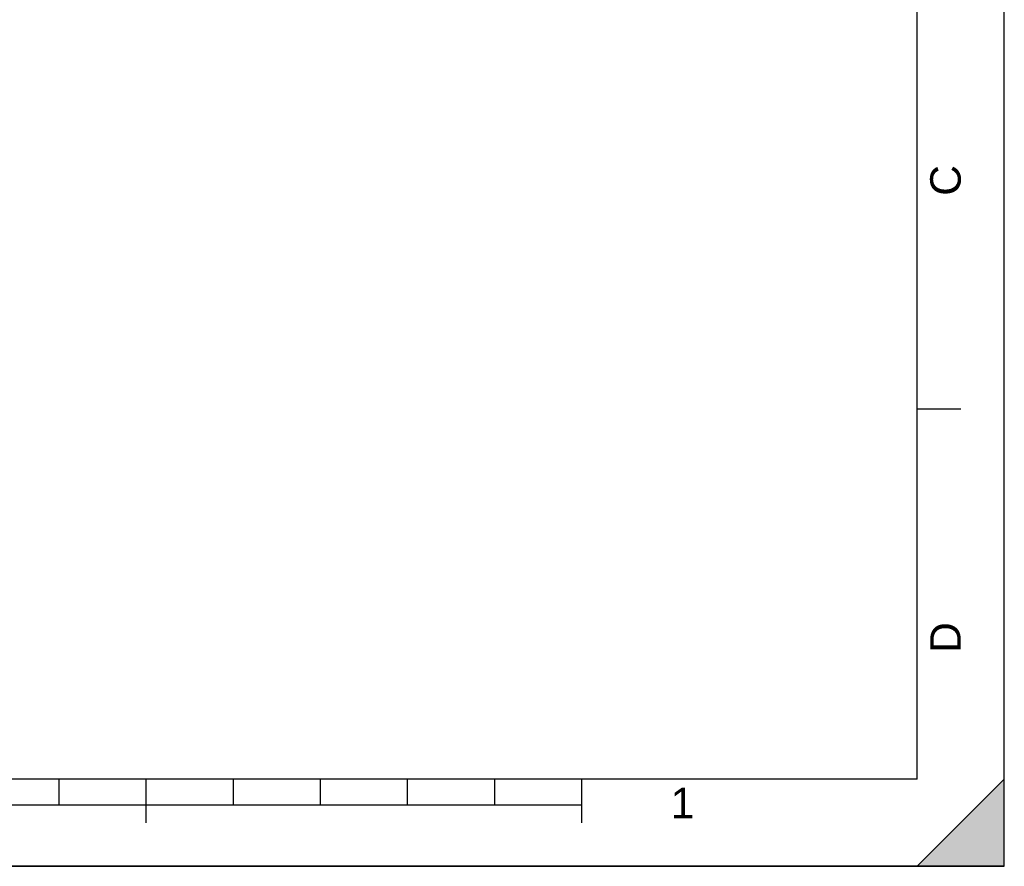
# Model space of a CAD drawing. Header units: millimetres. Extents: x 0 to 297, y 0 to 210.
# Tile 13 of 20: x 184 to 297, y 0 to 97. Entities that reach past the tile are written whole.
import ezdxf

# ---------------------------------------------------------------- set-up
doc = ezdxf.new("R2010")
doc.units = ezdxf.units.MM
doc.header["$LTSCALE"] = 16.335
doc.layers.get('0').update_dxf_attribs({"linetype": 'CONTINUOUS'})
doc.styles.add('TEXTSTYLE_2', font='arial.ttf')

# ---------------------------------------------------------------- blocks, each defined once
blk = doc.blocks.new('MARGEA4_BL0', base_point=(148.51, 105.01))
at = {"color": 7, "linetype": 'CONTINUOUS'}
for p, q in [((297.01, 0.01), (297.01, 210.01)), ((297.01, 0.01), (297.01, 210.01)), ((287.01, 10.01), (287.01, 200.01)), ((292.01, 52.51), (287.01, 52.51)), ((287.01, 10.01), (10.01, 10.01)), ((188.51, 7.01), (188.51, 10.01)), ((198.51, 5.01), (198.51, 10.01)), ((208.51, 7.01), (208.51, 10.01)), ((218.51, 7.01), (218.51, 10.01)), ((228.51, 7.01), (228.51, 10.01)), ((238.51, 7.01), (238.51, 10.01)), ((248.51, 5.01), (248.51, 10.01)), ((297.01, 10.01), (287.01, 0.01)), ((297.01, 10.01), (287.01, 0.01)), ((297.01, 0.01), (297.01, 10.01)), ((248.51, 7.01), (48.51, 7.01)), ((297.01, 0.01), (0.01, 0.01)), ((297.01, 0.01), (0.01, 0.01)), ((287.01, 0.01), (297.01, 0.01))]:
    blk.add_line(p, q, dxfattribs=at)
blk.add_solid([(297.01, 10.01), (287.01, 0.01), (297.01, 0.01)], dxfattribs=at)
at = {"color": 7, "linetype": 'CONTINUOUS', "style": 'TEXTSTYLE_2', "oblique": 0}
for s, p in [('C', (292.01, 77.01)), ('D', (292.01, 24.51))]:
    blk.add_text(s, height=3.5, rotation=90, dxfattribs=at).set_placement(p)
blk.add_text('1', height=3.5, dxfattribs=at).set_placement((258.71, 5.52))

msp = doc.modelspace()

# ---------------------------------------------------------------- linework, layer by layer
at = {"color": 7, "linetype": 'CONTINUOUS'}
for p, q in [((297, 0), (297, 210)), ((297.01, 0.01), (297.01, 200.01)), ((0, 0), (297, 0))]:
    msp.add_line(p, q, dxfattribs=at)

# ---------------------------------------------------------------- block references
msp.add_blockref('MARGEA4_BL0', (148.51, 105.01), dxfattribs=at)

doc.saveas('drawing.dxf')
